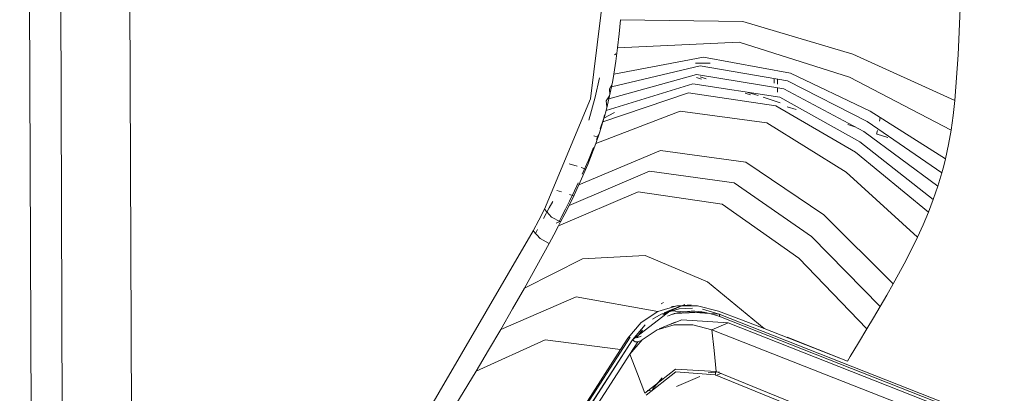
# Model space of a CAD drawing. Header units: millimetres. Extents: x -121 to 39028, y 270 to 28264.
# Tile 48 of 97: x 16288 to 16448, y 19056 to 19116. Entities that reach past the tile are written whole.
import ezdxf

# ---------------------------------------------------------------- set-up
doc = ezdxf.new("R2010")
doc.units = ezdxf.units.MM
doc.layers.add('G-XREF-____-OTLN', color=8, linetype='Continuous', lineweight=9)
doc.layers.add('M-EQPM-____-OTLN', color=50, linetype='Continuous', lineweight=20)

# ---------------------------------------------------------------- blocks, each defined once
blk = doc.blocks.new('City Class FR - City Class F_iam-V85-3D Water Left')
at = {"layer": 'G-XREF-____-OTLN'}
for p, q in [((-13583.21, 19532.25), (-13581, 18963.21)), ((-13588.27, 19529.88), (-13586.09, 18967.35)), ((-13569.8, 18975.29), (-13570.78, 19228.09)), ((-13491.36, 19109.5), (-13491.08, 19111.67)), ((-13491.69, 19107.37), (-13491.36, 19109.5)), ((-13491.58, 19110.53), (-13491.31, 19110.72)), ((-13477.47, 19106.6), (-13478.26, 19106.86)), ((-13476.68, 19106.63), (-13477.68, 19106.96)), ((-13465.66, 19106.67), (-13465.66, 19105.94)), ((-13465.1, 19106.57), (-13465.1, 19105.79)), ((-13465.1, 19105.18), (-13465.09, 19104.47)), ((-13469.5, 19104.03), (-13470.37, 19104.31)), ((-13468.24, 19103.91), (-13469.85, 19104.43)), ((-13464.66, 19102.76), (-13467.42, 19103.65)), ((-13462.08, 19101.64), (-13463.55, 19102.11)), ((-13493.35, 19100.25), (-13493.91, 19098.5)), ((-13493.35, 19100.25), (-13491.61, 19101.16)), ((-13493.19, 19100.76), (-13493.35, 19100.25)), ((-13448.53, 19099.75), (-13448.4, 19100.35)), ((-13494.02, 19097.86), (-13493.48, 19099.63)), ((-13452.53, 19098.84), (-13453.64, 19099.2)), ((-13494.93, 19097.37), (-13494.26, 19097.15)), ((-13494.6, 19096.13), (-13494.02, 19097.86)), ((-13494.21, 19097.61), (-13494.5, 19096.8)), ((-13448.99, 19097.65), (-13448.86, 19098.25)), ((-13447.16, 19097.11), (-13448.89, 19097.66)), ((-13498.97, 19092.84), (-13497.66, 19092.42)), ((-13497.02, 19092.21), (-13496.25, 19091.96)), ((-13500.22, 19088.27), (-13500.94, 19088.5)), ((-13498.22, 19087.62), (-13498.93, 19087.85)), ((-13502.21, 19085.69), (-13503.13, 19083.93)), ((-13501.59, 19086.7), (-13502.21, 19085.69)), ((-13501.05, 19083.18), (-13500.29, 19083.5)), ((-13504.09, 19082.14), (-13504.43, 19081.53)), ((-13483.61, 19070.28), (-13484.02, 19070.11)), ((-13480.18, 19069.95), (-13482.49, 19068.97)), ((-13479.13, 19069.93), (-13482.35, 19069.63)), ((-13480.98, 19069.67), (-13481.58, 19069.44)), ((-13482.48, 19068.97), (-13483.76, 19068.3)), ((-13482.29, 19069.12), (-13483.6, 19068.33)), ((-13483.54, 19068.62), (-13482.38, 19069.11)), ((-13481.68, 19069.4), (-13482.93, 19068.87)), ((-13474.57, 19068.4), (-13477.3, 19069.19)), ((-13474.57, 19068.4), (-13380.12, 19031.27)), ((-13474.36, 19067.95), (-13379.91, 19030.82)), ((-13486.6, 19066.69), (-13488.69, 19064.22)), ((-13481.71, 19067.12), (-13484.35, 19066)), ((-13473.11, 19066.98), (-13475.76, 19065.86)), ((-13473.11, 19066.98), (-13378.66, 19029.85)), ((-13489.05, 19064.66), (-13525.19, 19008.67)), ((-13487.06, 19065.82), (-13488.01, 19064.54)), ((-13488.01, 19064.54), (-13487.16, 19065.7)), ((-13487.94, 19064.54), (-13487.26, 19064.83)), ((-13524.84, 19008.23), (-13488.69, 19064.22)), ((-13488.67, 19064.23), (-13524.81, 19008.24)), ((-13489.08, 19061.91), (-13487.79, 19063.91)), ((-13487.79, 19063.91), (-13487.1, 19064.2)), ((-13453.74, 19060.79), (-13463.55, 19064.65)), ((-13481.67, 19059.48), (-13486.65, 19055.55)), ((-13475.07, 19059.11), (-13481.67, 19059.48)), ((-13477.74, 19058.26), (-13481.49, 19056.67)), ((-13474.56, 19059.03), (-13476.37, 19058.85)), ((-13474.3, 19058.79), (-13475.11, 19058.44)), ((-13485.36, 19056.27), (-13483.86, 19058.05)), ((-13486.27, 19055.99), (-13485.54, 19055.97)), ((-13485.54, 19055.97), (-13485.36, 19056.27))]:
    blk.add_line(p, q, dxfattribs=at)
for points in [[(-13502.98, 19085.45, 0), (-13495.5, 19103.41, 0), (-13492.73, 19125.78, 0), (-13492.37, 19149.63, 0), (-13492.4, 19173.67, 0), (-13492.49, 19197.74, 0)], [(-13435.43, 19118.08, 0), (-13435.72, 19110.55, 0), (-13436.28, 19103.13, 0)], [(-13491.08, 19111.67, 0), (-13490.83, 19113.94, 0), (-13490.63, 19116.24, 0)], [(-13436.28, 19103.13, 0), (-13452.83, 19110.62, 0), (-13470.73, 19115.93, 0), (-13490.63, 19116.24, 0)], [(-13436.89, 19098.3, 0), (-13453.39, 19106.9, 0), (-13471.35, 19112.59, 0), (-13491.08, 19111.67, 0)], [(-13437.8, 19093.63, 0), (-13450.01, 19101.37, 0), (-13462.98, 19107.56, 0), (-13477.11, 19110.14, 0), (-13491.69, 19107.37, 0)], [(-13438.38, 19091.37, 0), (-13450.51, 19099.71, 0), (-13463.49, 19106.3, 0), (-13477.66, 19108.75, 0), (-13492.06, 19105.34, 0)], [(-13478.41, 19109.16, 0), (-13477.3, 19109.2, 0), (-13476.02, 19109.2, 0)], [(-13494.02, 19106.77, 0), (-13494.72, 19103.64, 0), (-13495.76, 19099.92, 0)], [(-13439.04, 19089.18, 0), (-13451.08, 19098.07, 0), (-13464.07, 19105.01, 0), (-13478.25, 19107.33, 0), (-13492.49, 19103.38, 0)], [(-13492.06, 19105.34, 0), (-13491.87, 19106.35, 0), (-13491.69, 19107.37, 0)], [(-13439.77, 19087.04, 0), (-13451.72, 19096.38, 0), (-13464.7, 19103.63, 0), (-13478.88, 19105.84, 0), (-13492.96, 19101.47, 0)], [(-13492.49, 19103.38, 0), (-13492.27, 19104.36, 0), (-13492.06, 19105.34, 0)], [(-13491.99, 19105.77, 0), (-13492.39, 19104.99, 0), (-13492.36, 19104.08, 0)], [(-13440.56, 19084.95, 0), (-13452.42, 19094.72, 0), (-13465.38, 19102.25, 0), (-13479.54, 19104.35, 0), (-13493.48, 19099.63, 0)], [(-13492.96, 19101.47, 0), (-13492.72, 19102.42, 0), (-13492.49, 19103.38, 0)], [(-13492.43, 19103.86, 0), (-13492.93, 19103.07, 0), (-13492.82, 19102.07, 0)], [(-13436.28, 19103.13, 0), (-13436.55, 19100.69, 0), (-13436.89, 19098.3, 0)], [(-13493.48, 19099.63, 0), (-13493.22, 19100.54, 0), (-13492.96, 19101.47, 0)], [(-13442.32, 19080.92, 0), (-13453.95, 19091.45, 0), (-13466.83, 19099.47, 0), (-13480.93, 19101.39, 0), (-13494.6, 19096.13, 0)], [(-13436.89, 19098.3, 0), (-13437.31, 19095.94, 0), (-13437.8, 19093.63, 0)], [(-13497.37, 19089.42, 0), (-13495.91, 19092.72, 0), (-13494.6, 19096.13, 0)], [(-13494.99, 19095.49, 0), (-13495.83, 19093.4, 0), (-13496.82, 19091.13, 0)], [(-13446.3, 19073.31, 0), (-13457.57, 19084.56, 0), (-13470.24, 19093.11, 0), (-13484.11, 19094.98, 0), (-13497.37, 19089.42, 0)], [(-13437.8, 19093.63, 0), (-13438.08, 19092.49, 0), (-13438.38, 19091.37, 0)], [(-13498.98, 19086.08, 0), (-13485.88, 19091.65, 0), (-13472.13, 19089.72, 0), (-13459.57, 19081.02, 0), (-13448.41, 19069.63, 0)], [(-13438.38, 19091.37, 0), (-13438.7, 19090.27, 0), (-13439.04, 19089.18, 0)], [(-13498.98, 19086.08, 0), (-13498.16, 19087.74, 0), (-13497.37, 19089.42, 0)], [(-13498.89, 19086.78, 0), (-13498.08, 19088.44, 0), (-13497.47, 19089.72, 0)], [(-13439.04, 19089.18, 0), (-13439.4, 19088.1, 0), (-13439.77, 19087.04, 0)], [(-13450.57, 19066, 0), (-13461.64, 19077.48, 0), (-13474.11, 19086.28, 0), (-13487.75, 19088.27, 0), (-13500.7, 19082.73, 0)], [(-13500.35, 19083.39, 0), (-13499.66, 19084.73, 0), (-13498.98, 19086.08, 0)], [(-13498.89, 19086.78, 0), (-13499.57, 19085.44, 0), (-13500.25, 19084.1, 0)], [(-13439.77, 19087.04, 0), (-13440.16, 19085.98, 0), (-13440.56, 19084.95, 0)], [(-13504.82, 19081.95, 0), (-13503.9, 19083.69, 0), (-13502.98, 19085.45, 0)], [(-13502.98, 19085.45, 0), (-13501.82, 19084.17, 0), (-13500.35, 19083.39, 0)], [(-13500.25, 19084.1, 0), (-13500.42, 19083.76, 0), (-13500.6, 19083.43, 0)], [(-13440.56, 19084.95, 0), (-13441.41, 19082.91, 0), (-13442.32, 19080.92, 0)], [(-13500.7, 19082.73, 0), (-13501.45, 19081.3, 0), (-13502.21, 19079.88, 0)], [(-13500.7, 19082.73, 0), (-13500.52, 19083.06, 0), (-13500.35, 19083.39, 0)], [(-13560.83, 18989.22, 0), (-13531.73, 19035.75, 0), (-13504.82, 19081.95, 0)], [(-13502.21, 19079.88, 0), (-13503.67, 19080.67, 0), (-13504.82, 19081.95, 0)], [(-13442.32, 19080.92, 0), (-13444.26, 19077.06, 0), (-13446.3, 19073.31, 0)], [(-13502.21, 19079.88, 0), (-13504.2, 19076.25, 0), (-13506.22, 19072.65, 0)], [(-13467.27, 19066.08, 0), (-13476.45, 19073.66, 0), (-13486.6, 19077.95, 0), (-13496.8, 19077.37, 0), (-13506.22, 19072.65, 0)], [(-13446.3, 19073.31, 0), (-13447.35, 19071.47, 0), (-13448.41, 19069.63, 0)], [(-13506.22, 19072.65, 0), (-13508.15, 19069.27, 0), (-13510.09, 19065.91, 0)], [(-13510.09, 19065.91, 0), (-13497.82, 19071.23, 0), (-13484.53, 19068.84, 0)], [(-13474.67, 19068.9, 0), (-13478.1, 19069.76, 0), (-13481.44, 19069.74, 0), (-13484.53, 19068.84, 0)], [(-13448.41, 19069.63, 0), (-13449.49, 19067.81, 0), (-13450.57, 19066, 0)], [(-13484.53, 19068.84, 0), (-13487.27, 19067.06, 0), (-13489.45, 19064.48, 0)], [(-13488.67, 19064.23, 0), (-13482.56, 19068.96, 0), (-13474.54, 19068.41, 0)], [(-13478.9, 19069.37, 0), (-13481.07, 19069.28, 0), (-13484.02, 19068.4, 0), (-13485.42, 19067.61, 0)], [(-13482.95, 19068.1, 0), (-13482.43, 19068.3, 0), (-13481.91, 19068.48, 0), (-13481.37, 19068.62, 0), (-13480.83, 19068.73, 0), (-13480.27, 19068.81, 0), (-13479.71, 19068.86, 0), (-13479.13, 19068.88, 0), (-13478.55, 19068.87, 0), (-13477.97, 19068.83, 0), (-13477.37, 19068.76, 0), (-13476.78, 19068.66, 0), (-13476.17, 19068.53, 0), (-13475.57, 19068.36, 0), (-13474.96, 19068.17, 0), (-13474.36, 19067.95, 0)], [(-13482.95, 19068.1, 0), (-13481.88, 19068.49, 0), (-13476.96, 19068.75, 0)], [(-13467.27, 19066.08, 0), (-13470.96, 19067.49, 0), (-13474.67, 19068.9, 0)], [(-13474.36, 19067.95, 0), (-13474.45, 19068.01, 0), (-13474.57, 19068.4, 0)], [(-13489.08, 19061.91, 0), (-13487.1, 19064.25, 0), (-13484.67, 19065.86, 0), (-13481.89, 19066.69, 0), (-13478.87, 19066.69, 0), (-13475.76, 19065.86, 0)], [(-13482.43, 19066.77, 0), (-13480.67, 19067.5, 0), (-13473.11, 19066.98, 0)], [(-13510.09, 19065.91, 0), (-13512.07, 19062.53, 0), (-13514.06, 19059.16, 0)], [(-13381.31, 19028.73, 0), (-13399.6, 19035.92, 0), (-13419.36, 19043.69, 0), (-13437.72, 19050.91, 0), (-13457.47, 19058.68, 0), (-13475.76, 19065.86, 0)], [(-13475.76, 19065.86, 0), (-13475.41, 19062.48, 0), (-13475.07, 19059.11, 0)], [(-13453.74, 19060.79, 0), (-13460.49, 19063.44, 0), (-13467.27, 19066.08, 0)], [(-13450.57, 19066, 0), (-13451.93, 19063.75, 0), (-13453.29, 19061.51, 0)], [(-13490.6, 19062.68, 0), (-13502.88, 19064.25, 0), (-13514.06, 19059.16, 0)], [(-13489.45, 19064.48, 0), (-13490.03, 19063.58, 0), (-13490.6, 19062.68, 0)], [(-13487.79, 19063.91, 0), (-13488.25, 19063.92, 0), (-13488.69, 19064.22, 0)], [(-13489.08, 19061.91, 0), (-13507.15, 19033.92, 0), (-13525.22, 19005.93, 0)], [(-13490.6, 19062.68, 0), (-13507.85, 19035.7, 0), (-13525.21, 19008.66, 0)], [(-13486.65, 19055.55, 0), (-13487.86, 19058.73, 0), (-13489.08, 19061.91, 0)], [(-13453.29, 19061.51, 0), (-13453.51, 19061.15, 0), (-13453.74, 19060.79, 0)], [(-13514.06, 19059.16, 0), (-13536.18, 19022.91, 0), (-13559.38, 18986.36, 0)], [(-13475.21, 19058.55, 0), (-13481.6, 19059.03, 0), (-13486.44, 19055.23, 0)], [(-13475.07, 19059.11, 0), (-13475.13, 19058.97, 0), (-13475.17, 19058.83, 0), (-13475.2, 19058.69, 0), (-13475.21, 19058.55, 0)], [(-13475.21, 19058.55, 0), (-13438.87, 19043.74, 0), (-13402.54, 19028.92, 0)], [(-13475.07, 19059.11, 0), (-13438.76, 19044.23, 0), (-13402.44, 19029.36, 0)]]:
    blk.add_polyline3d(points, dxfattribs=at)
blk = doc.blocks.new('City Class FR - City Class 25 FR-V86-3D Water Left')
blk.add_blockref('City Class FR - City Class F_iam-V85-3D Water Left', (0, 0))

msp = doc.modelspace()

# ---------------------------------------------------------------- block references
at = {"layer": 'M-EQPM-____-OTLN'}
msp.add_blockref('City Class FR - City Class 25 FR-V86-3D Water Left', (29876.3, 0), dxfattribs=at)

doc.saveas('drawing.dxf')
